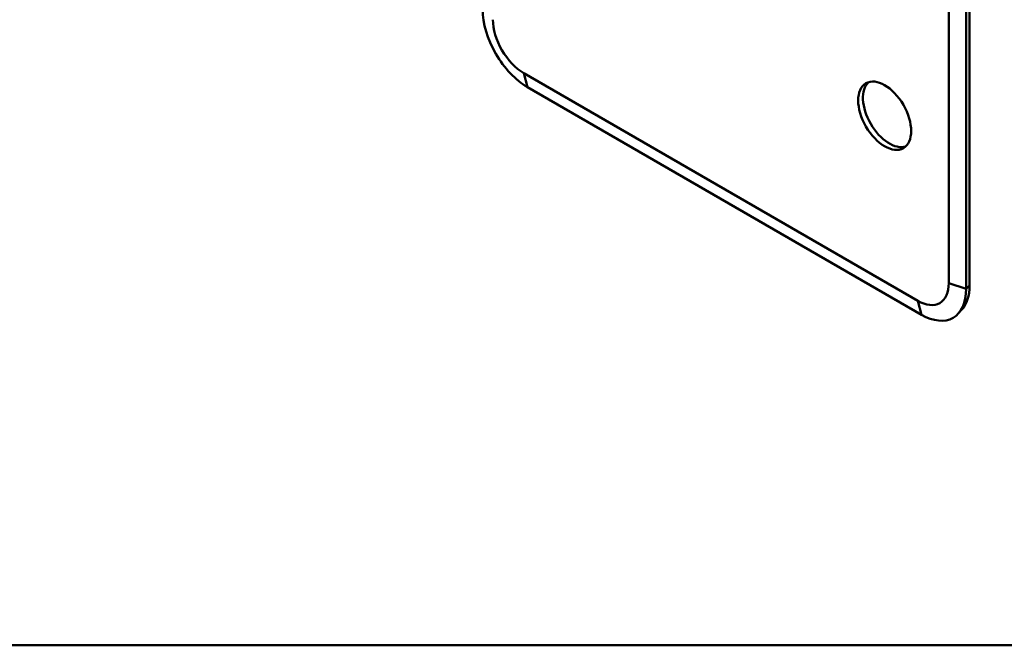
# Model space of a CAD drawing. Header units: millimetres. Extents: x 20 to 833, y 20 to 574.
# Tile 1 of 23: x 137 to 255, y 20 to 94. Entities that reach past the tile are written whole.
import ezdxf

# ---------------------------------------------------------------- set-up
doc = ezdxf.new("R2010")
doc.units = ezdxf.units.MM
doc.header["$LTSCALE"] = 2
for name, color, linetype, lineweight in [('Sichtbare Kanten(DIN)', 7, 'Continuous', 50), ('Sichtbare tangentiale Kanten(DIN)', 7, 'Continuous', 50), ('Skizziergeometrie(DIN)', 7, 'Continuous', 50)]:
    doc.layers.add(name, color=color, linetype=linetype, lineweight=lineweight)

# ---------------------------------------------------------------- blocks, each defined once
blk = doc.blocks.new('Ränder Standardrahmen')
at = {"layer": 'Skizziergeometrie(DIN)', "flags": 128}
blk.add_lwpolyline([(10, 10), (10, 287), (410, 287), (410, 10), (10, 10)], dxfattribs=at)

msp = doc.modelspace()

# ---------------------------------------------------------------- linework, layer by layer
at = {"layer": 'Sichtbare Kanten(DIN)'}
for p, q in [((247.9983, 131.0701), (247.9983, 63.1376)), ((250.0681, 130.3687), (250.0681, 62.4362)), ((250.4731, 130.767), (250.4731, 62.8345)), ((244.3205, 61.0142), (197.3686, 88.1219)), ((244.748, 59.3646), (197.7961, 86.4723)), ((249.5679, 59.9799), (249.138, 59.503))]:
    msp.add_line(p, q, dxfattribs=at)
for centre, major_axis, start_param, end_param in [((197.7961, 92.6155), (-3.7619, 6.5158), 0.78539816, 2.35619449), ((197.3686, 92.3686), (-2.6006, 4.5044), 0.78539816, 2.35619449), ((240.9276, 83.3869), (-2.23, 3.8625), 0.12724655, 3.0143461), ((244.3205, 65.261), (2.6006, -4.5044), 5.49778714, 7.06858347), ((244.748, 65.5078), (3.7619, -6.5158), 5.49778714, 7.06858347), ((245.2955, 65.8238), (3.6611, -6.3413), 0.1851111, 0.78539816)]:
    msp.add_ellipse(centre, major_axis=major_axis, ratio=0.57735027, start_param=start_param, end_param=end_param, dxfattribs=at)
msp.add_ellipse((240.3616, 83.0601), major_axis=(-2.23, 3.8625), ratio=0.57735027, dxfattribs=at)
at = {"layer": 'Sichtbare tangentiale Kanten(DIN)'}
for p, q in [((197.7961, 86.4723), (197.3686, 88.1219)), ((250.0681, 62.4362), (247.9983, 63.1376)), ((250.4731, 62.8345), (250.0681, 62.4362)), ((244.748, 59.3646), (244.3205, 61.0142))]:
    msp.add_line(p, q, dxfattribs=at)

# ---------------------------------------------------------------- block references
at = {"xscale": 2, "yscale": 2, "zscale": 2}
msp.add_blockref('Ränder Standardrahmen', (0, 0), dxfattribs=at)

doc.saveas('drawing.dxf')
